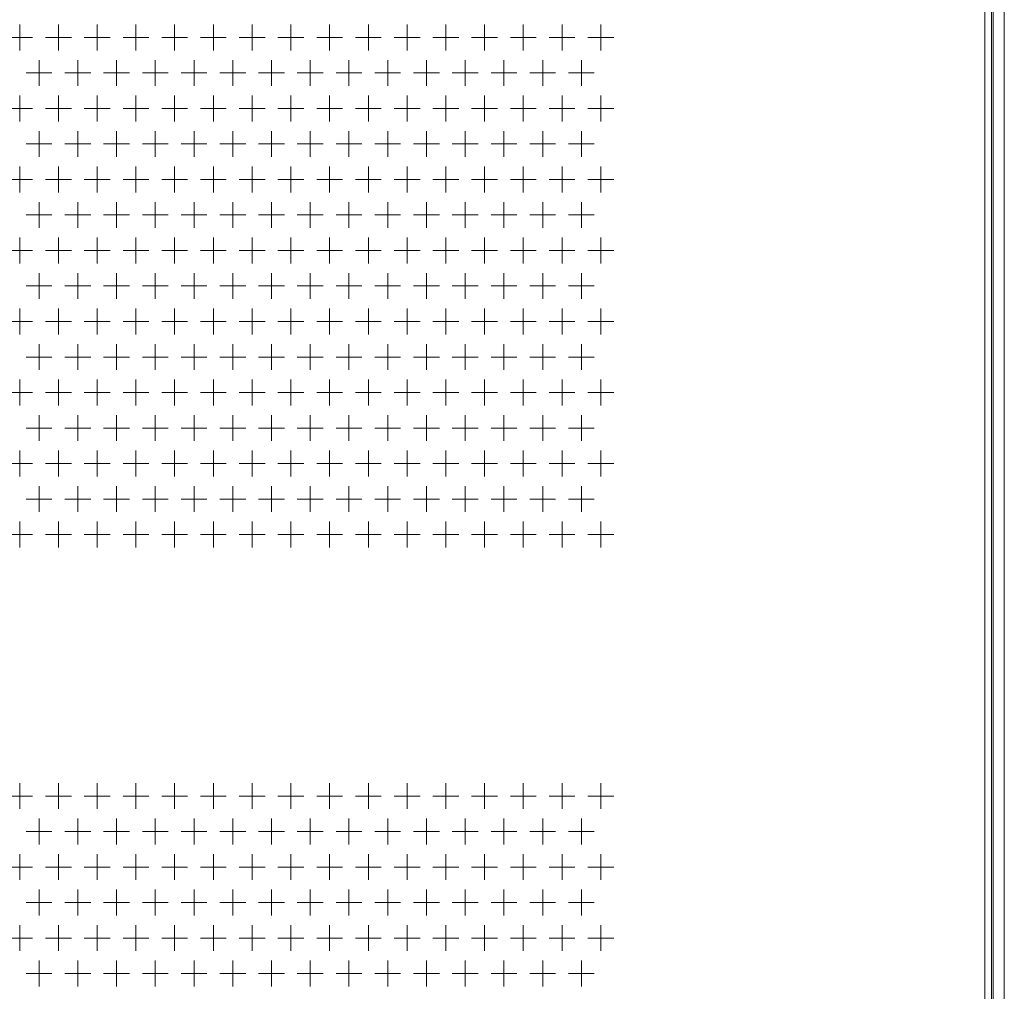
# Model space of a CAD drawing. Extents: x 4773 to 8448, y 27273 to 31291.
# Tile 14 of 99: x 5545 to 5850, y 27878 to 28179. Entities that reach past the tile are written whole.
import ezdxf

# ---------------------------------------------------------------- set-up
doc = ezdxf.new("R2010")
doc.units = 0
doc.header["$LTSCALE"] = 7.5
doc.header["$MEASUREMENT"] = 0
doc.layers.get('0').update_dxf_attribs({"linetype": 'CONTINUOUS', "lineweight": 18})

msp = doc.modelspace()

# ---------------------------------------------------------------- linework, layer by layer
at = {"linetype": 'Continuous'}
for p, q in [((5843.676, 29408.952), (5843.676, 27436.952)), ((5845.676, 29408.952), (5845.676, 27436.952)), ((5846.176, 27436.952), (5846.176, 29408.952)), ((5849.676, 27436.952), (5849.676, 29408.952)), ((5544.676, 28177.952), (5544.676, 28169.952)), ((5556.676, 28177.952), (5556.676, 28169.952)), ((5568.676, 28177.952), (5568.676, 28169.952)), ((5580.676, 28177.952), (5580.676, 28169.952)), ((5592.676, 28177.952), (5592.676, 28169.952)), ((5604.676, 28177.952), (5604.676, 28169.952)), ((5616.676, 28177.952), (5616.676, 28169.952)), ((5628.676, 28177.952), (5628.676, 28169.952)), ((5640.676, 28177.952), (5640.676, 28169.952)), ((5652.676, 28177.952), (5652.676, 28169.952)), ((5664.676, 28177.952), (5664.676, 28169.952)), ((5676.676, 28177.952), (5676.676, 28169.952)), ((5688.676, 28177.952), (5688.676, 28169.952)), ((5700.676, 28177.952), (5700.676, 28169.952)), ((5712.676, 28177.952), (5712.676, 28169.952)), ((5724.676, 28177.952), (5724.676, 28169.952)), ((5540.676, 28173.952), (5548.676, 28173.952)), ((5552.676, 28173.952), (5560.676, 28173.952)), ((5564.676, 28173.952), (5572.676, 28173.952)), ((5576.676, 28173.952), (5584.676, 28173.952)), ((5588.676, 28173.952), (5596.676, 28173.952)), ((5600.676, 28173.952), (5608.676, 28173.952)), ((5612.676, 28173.952), (5620.676, 28173.952)), ((5624.676, 28173.952), (5632.676, 28173.952)), ((5636.676, 28173.952), (5644.676, 28173.952)), ((5648.676, 28173.952), (5656.676, 28173.952)), ((5660.676, 28173.952), (5668.676, 28173.952)), ((5672.676, 28173.952), (5680.676, 28173.952)), ((5684.676, 28173.952), (5692.676, 28173.952)), ((5696.676, 28173.952), (5704.676, 28173.952)), ((5708.676, 28173.952), (5716.676, 28173.952)), ((5720.676, 28173.952), (5728.676, 28173.952)), ((5550.676, 28166.952), (5550.676, 28158.952)), ((5562.676, 28166.952), (5562.676, 28158.952)), ((5574.676, 28166.952), (5574.676, 28158.952)), ((5586.676, 28166.952), (5586.676, 28158.952)), ((5598.676, 28166.952), (5598.676, 28158.952)), ((5610.676, 28166.952), (5610.676, 28158.952)), ((5622.676, 28166.952), (5622.676, 28158.952)), ((5634.676, 28166.952), (5634.676, 28158.952)), ((5646.676, 28166.952), (5646.676, 28158.952)), ((5658.676, 28166.952), (5658.676, 28158.952)), ((5670.676, 28166.952), (5670.676, 28158.952)), ((5682.676, 28166.952), (5682.676, 28158.952)), ((5694.676, 28166.952), (5694.676, 28158.952)), ((5706.676, 28166.952), (5706.676, 28158.952)), ((5718.676, 28166.952), (5718.676, 28158.952)), ((5546.676, 28162.952), (5554.676, 28162.952)), ((5558.676, 28162.952), (5566.676, 28162.952)), ((5570.676, 28162.952), (5578.676, 28162.952)), ((5582.676, 28162.952), (5590.676, 28162.952)), ((5594.676, 28162.952), (5602.676, 28162.952)), ((5606.676, 28162.952), (5614.676, 28162.952)), ((5618.676, 28162.952), (5626.676, 28162.952)), ((5630.676, 28162.952), (5638.676, 28162.952)), ((5642.676, 28162.952), (5650.676, 28162.952)), ((5654.676, 28162.952), (5662.676, 28162.952)), ((5666.676, 28162.952), (5674.676, 28162.952)), ((5678.676, 28162.952), (5686.676, 28162.952)), ((5690.676, 28162.952), (5698.676, 28162.952)), ((5702.676, 28162.952), (5710.676, 28162.952)), ((5714.676, 28162.952), (5722.676, 28162.952)), ((5544.676, 28155.952), (5544.676, 28147.952)), ((5556.676, 28155.952), (5556.676, 28147.952)), ((5568.676, 28155.952), (5568.676, 28147.952)), ((5580.676, 28155.952), (5580.676, 28147.952)), ((5592.676, 28155.952), (5592.676, 28147.952)), ((5604.676, 28155.952), (5604.676, 28147.952)), ((5616.676, 28155.952), (5616.676, 28147.952)), ((5628.676, 28155.952), (5628.676, 28147.952)), ((5640.676, 28155.952), (5640.676, 28147.952)), ((5652.676, 28155.952), (5652.676, 28147.952)), ((5664.676, 28155.952), (5664.676, 28147.952)), ((5676.676, 28155.952), (5676.676, 28147.952)), ((5688.676, 28155.952), (5688.676, 28147.952)), ((5700.676, 28155.952), (5700.676, 28147.952)), ((5712.676, 28155.952), (5712.676, 28147.952)), ((5724.676, 28155.952), (5724.676, 28147.952)), ((5540.676, 28151.952), (5548.676, 28151.952)), ((5552.676, 28151.952), (5560.676, 28151.952)), ((5564.676, 28151.952), (5572.676, 28151.952)), ((5576.676, 28151.952), (5584.676, 28151.952)), ((5588.676, 28151.952), (5596.676, 28151.952)), ((5600.676, 28151.952), (5608.676, 28151.952)), ((5612.676, 28151.952), (5620.676, 28151.952)), ((5624.676, 28151.952), (5632.676, 28151.952)), ((5636.676, 28151.952), (5644.676, 28151.952)), ((5648.676, 28151.952), (5656.676, 28151.952)), ((5660.676, 28151.952), (5668.676, 28151.952)), ((5672.676, 28151.952), (5680.676, 28151.952)), ((5684.676, 28151.952), (5692.676, 28151.952)), ((5696.676, 28151.952), (5704.676, 28151.952)), ((5708.676, 28151.952), (5716.676, 28151.952)), ((5720.676, 28151.952), (5728.676, 28151.952)), ((5550.676, 28144.952), (5550.676, 28136.952)), ((5562.676, 28144.952), (5562.676, 28136.952)), ((5574.676, 28144.952), (5574.676, 28136.952)), ((5586.676, 28144.952), (5586.676, 28136.952)), ((5598.676, 28144.952), (5598.676, 28136.952)), ((5610.676, 28144.952), (5610.676, 28136.952)), ((5622.676, 28144.952), (5622.676, 28136.952)), ((5634.676, 28144.952), (5634.676, 28136.952)), ((5646.676, 28144.952), (5646.676, 28136.952)), ((5658.676, 28144.952), (5658.676, 28136.952)), ((5670.676, 28144.952), (5670.676, 28136.952)), ((5682.676, 28144.952), (5682.676, 28136.952)), ((5694.676, 28144.952), (5694.676, 28136.952)), ((5706.676, 28144.952), (5706.676, 28136.952)), ((5718.676, 28144.952), (5718.676, 28136.952)), ((5546.676, 28140.952), (5554.676, 28140.952)), ((5558.676, 28140.952), (5566.676, 28140.952)), ((5570.676, 28140.952), (5578.676, 28140.952)), ((5582.676, 28140.952), (5590.676, 28140.952)), ((5594.676, 28140.952), (5602.676, 28140.952)), ((5606.676, 28140.952), (5614.676, 28140.952)), ((5618.676, 28140.952), (5626.676, 28140.952)), ((5630.676, 28140.952), (5638.676, 28140.952)), ((5642.676, 28140.952), (5650.676, 28140.952)), ((5654.676, 28140.952), (5662.676, 28140.952)), ((5666.676, 28140.952), (5674.676, 28140.952)), ((5678.676, 28140.952), (5686.676, 28140.952)), ((5690.676, 28140.952), (5698.676, 28140.952)), ((5702.676, 28140.952), (5710.676, 28140.952)), ((5714.676, 28140.952), (5722.676, 28140.952)), ((5544.676, 28133.952), (5544.676, 28125.952)), ((5556.676, 28133.952), (5556.676, 28125.952)), ((5568.676, 28133.952), (5568.676, 28125.952)), ((5580.676, 28133.952), (5580.676, 28125.952)), ((5592.676, 28133.952), (5592.676, 28125.952)), ((5604.676, 28133.952), (5604.676, 28125.952)), ((5616.676, 28133.952), (5616.676, 28125.952)), ((5628.676, 28133.952), (5628.676, 28125.952)), ((5640.676, 28133.952), (5640.676, 28125.952)), ((5652.676, 28133.952), (5652.676, 28125.952)), ((5664.676, 28133.952), (5664.676, 28125.952)), ((5676.676, 28133.952), (5676.676, 28125.952)), ((5688.676, 28133.952), (5688.676, 28125.952)), ((5700.676, 28133.952), (5700.676, 28125.952)), ((5712.676, 28133.952), (5712.676, 28125.952)), ((5724.676, 28133.952), (5724.676, 28125.952)), ((5540.676, 28129.952), (5548.676, 28129.952)), ((5552.676, 28129.952), (5560.676, 28129.952)), ((5564.676, 28129.952), (5572.676, 28129.952)), ((5576.676, 28129.952), (5584.676, 28129.952)), ((5588.676, 28129.952), (5596.676, 28129.952)), ((5600.676, 28129.952), (5608.676, 28129.952)), ((5612.676, 28129.952), (5620.676, 28129.952)), ((5624.676, 28129.952), (5632.676, 28129.952)), ((5636.676, 28129.952), (5644.676, 28129.952)), ((5648.676, 28129.952), (5656.676, 28129.952)), ((5660.676, 28129.952), (5668.676, 28129.952)), ((5672.676, 28129.952), (5680.676, 28129.952)), ((5684.676, 28129.952), (5692.676, 28129.952)), ((5696.676, 28129.952), (5704.676, 28129.952)), ((5708.676, 28129.952), (5716.676, 28129.952)), ((5720.676, 28129.952), (5728.676, 28129.952)), ((5550.676, 28122.952), (5550.676, 28114.952)), ((5562.676, 28122.952), (5562.676, 28114.952)), ((5574.676, 28122.952), (5574.676, 28114.952)), ((5586.676, 28122.952), (5586.676, 28114.952)), ((5598.676, 28122.952), (5598.676, 28114.952)), ((5610.676, 28122.952), (5610.676, 28114.952)), ((5622.676, 28122.952), (5622.676, 28114.952)), ((5634.676, 28122.952), (5634.676, 28114.952)), ((5646.676, 28122.952), (5646.676, 28114.952)), ((5658.676, 28122.952), (5658.676, 28114.952)), ((5670.676, 28122.952), (5670.676, 28114.952)), ((5682.676, 28122.952), (5682.676, 28114.952)), ((5694.676, 28122.952), (5694.676, 28114.952)), ((5706.676, 28122.952), (5706.676, 28114.952)), ((5718.676, 28122.952), (5718.676, 28114.952)), ((5546.676, 28118.952), (5554.676, 28118.952)), ((5558.676, 28118.952), (5566.676, 28118.952)), ((5570.676, 28118.952), (5578.676, 28118.952)), ((5582.676, 28118.952), (5590.676, 28118.952)), ((5594.676, 28118.952), (5602.676, 28118.952)), ((5606.676, 28118.952), (5614.676, 28118.952)), ((5618.676, 28118.952), (5626.676, 28118.952)), ((5630.676, 28118.952), (5638.676, 28118.952)), ((5642.676, 28118.952), (5650.676, 28118.952)), ((5654.676, 28118.952), (5662.676, 28118.952)), ((5666.676, 28118.952), (5674.676, 28118.952)), ((5678.676, 28118.952), (5686.676, 28118.952)), ((5690.676, 28118.952), (5698.676, 28118.952)), ((5702.676, 28118.952), (5710.676, 28118.952)), ((5714.676, 28118.952), (5722.676, 28118.952)), ((5544.676, 28111.952), (5544.676, 28103.952)), ((5556.676, 28111.952), (5556.676, 28103.952)), ((5568.676, 28111.952), (5568.676, 28103.952)), ((5580.676, 28111.952), (5580.676, 28103.952)), ((5592.676, 28111.952), (5592.676, 28103.952)), ((5604.676, 28111.952), (5604.676, 28103.952)), ((5616.676, 28111.952), (5616.676, 28103.952)), ((5628.676, 28111.952), (5628.676, 28103.952)), ((5640.676, 28111.952), (5640.676, 28103.952)), ((5652.676, 28111.952), (5652.676, 28103.952)), ((5664.676, 28111.952), (5664.676, 28103.952)), ((5676.676, 28111.952), (5676.676, 28103.952)), ((5688.676, 28111.952), (5688.676, 28103.952)), ((5700.676, 28111.952), (5700.676, 28103.952)), ((5712.676, 28111.952), (5712.676, 28103.952)), ((5724.676, 28111.952), (5724.676, 28103.952)), ((5540.676, 28107.952), (5548.676, 28107.952)), ((5552.676, 28107.952), (5560.676, 28107.952)), ((5564.676, 28107.952), (5572.676, 28107.952)), ((5576.676, 28107.952), (5584.676, 28107.952)), ((5588.676, 28107.952), (5596.676, 28107.952)), ((5600.676, 28107.952), (5608.676, 28107.952)), ((5612.676, 28107.952), (5620.676, 28107.952)), ((5624.676, 28107.952), (5632.676, 28107.952)), ((5636.676, 28107.952), (5644.676, 28107.952)), ((5648.676, 28107.952), (5656.676, 28107.952)), ((5660.676, 28107.952), (5668.676, 28107.952)), ((5672.676, 28107.952), (5680.676, 28107.952)), ((5684.676, 28107.952), (5692.676, 28107.952)), ((5696.676, 28107.952), (5704.676, 28107.952)), ((5708.676, 28107.952), (5716.676, 28107.952)), ((5720.676, 28107.952), (5728.676, 28107.952)), ((5550.676, 28100.952), (5550.676, 28092.952)), ((5562.676, 28100.952), (5562.676, 28092.952)), ((5574.676, 28100.952), (5574.676, 28092.952)), ((5586.676, 28100.952), (5586.676, 28092.952)), ((5598.676, 28100.952), (5598.676, 28092.952)), ((5610.676, 28100.952), (5610.676, 28092.952)), ((5622.676, 28100.952), (5622.676, 28092.952)), ((5634.676, 28100.952), (5634.676, 28092.952)), ((5646.676, 28100.952), (5646.676, 28092.952)), ((5658.676, 28100.952), (5658.676, 28092.952)), ((5670.676, 28100.952), (5670.676, 28092.952)), ((5682.676, 28100.952), (5682.676, 28092.952)), ((5694.676, 28100.952), (5694.676, 28092.952)), ((5706.676, 28100.952), (5706.676, 28092.952)), ((5718.676, 28100.952), (5718.676, 28092.952)), ((5546.676, 28096.952), (5554.676, 28096.952)), ((5558.676, 28096.952), (5566.676, 28096.952)), ((5570.676, 28096.952), (5578.676, 28096.952)), ((5582.676, 28096.952), (5590.676, 28096.952)), ((5594.676, 28096.952), (5602.676, 28096.952)), ((5606.676, 28096.952), (5614.676, 28096.952)), ((5618.676, 28096.952), (5626.676, 28096.952)), ((5630.676, 28096.952), (5638.676, 28096.952)), ((5642.676, 28096.952), (5650.676, 28096.952)), ((5654.676, 28096.952), (5662.676, 28096.952)), ((5666.676, 28096.952), (5674.676, 28096.952)), ((5678.676, 28096.952), (5686.676, 28096.952)), ((5690.676, 28096.952), (5698.676, 28096.952)), ((5702.676, 28096.952), (5710.676, 28096.952)), ((5714.676, 28096.952), (5722.676, 28096.952)), ((5544.676, 28089.952), (5544.676, 28081.952)), ((5556.676, 28089.952), (5556.676, 28081.952)), ((5568.676, 28089.952), (5568.676, 28081.952)), ((5580.676, 28089.952), (5580.676, 28081.952)), ((5592.676, 28089.952), (5592.676, 28081.952)), ((5604.676, 28089.952), (5604.676, 28081.952)), ((5616.676, 28089.952), (5616.676, 28081.952)), ((5628.676, 28089.952), (5628.676, 28081.952)), ((5640.676, 28089.952), (5640.676, 28081.952)), ((5652.676, 28089.952), (5652.676, 28081.952)), ((5664.676, 28089.952), (5664.676, 28081.952)), ((5676.676, 28089.952), (5676.676, 28081.952)), ((5688.676, 28089.952), (5688.676, 28081.952)), ((5700.676, 28089.952), (5700.676, 28081.952)), ((5712.676, 28089.952), (5712.676, 28081.952)), ((5724.676, 28089.952), (5724.676, 28081.952)), ((5540.676, 28085.952), (5548.676, 28085.952)), ((5552.676, 28085.952), (5560.676, 28085.952)), ((5564.676, 28085.952), (5572.676, 28085.952)), ((5576.676, 28085.952), (5584.676, 28085.952)), ((5588.676, 28085.952), (5596.676, 28085.952)), ((5600.676, 28085.952), (5608.676, 28085.952)), ((5612.676, 28085.952), (5620.676, 28085.952)), ((5624.676, 28085.952), (5632.676, 28085.952)), ((5636.676, 28085.952), (5644.676, 28085.952)), ((5648.676, 28085.952), (5656.676, 28085.952)), ((5660.676, 28085.952), (5668.676, 28085.952)), ((5672.676, 28085.952), (5680.676, 28085.952)), ((5684.676, 28085.952), (5692.676, 28085.952)), ((5696.676, 28085.952), (5704.676, 28085.952)), ((5708.676, 28085.952), (5716.676, 28085.952)), ((5720.676, 28085.952), (5728.676, 28085.952)), ((5550.676, 28078.952), (5550.676, 28070.952)), ((5562.676, 28078.952), (5562.676, 28070.952)), ((5574.676, 28078.952), (5574.676, 28070.952)), ((5586.676, 28078.952), (5586.676, 28070.952)), ((5598.676, 28078.952), (5598.676, 28070.952)), ((5610.676, 28078.952), (5610.676, 28070.952)), ((5622.676, 28078.952), (5622.676, 28070.952)), ((5634.676, 28078.952), (5634.676, 28070.952)), ((5646.676, 28078.952), (5646.676, 28070.952)), ((5658.676, 28078.952), (5658.676, 28070.952)), ((5670.676, 28078.952), (5670.676, 28070.952)), ((5682.676, 28078.952), (5682.676, 28070.952)), ((5694.676, 28078.952), (5694.676, 28070.952)), ((5706.676, 28078.952), (5706.676, 28070.952)), ((5718.676, 28078.952), (5718.676, 28070.952)), ((5546.676, 28074.952), (5554.676, 28074.952)), ((5558.676, 28074.952), (5566.676, 28074.952)), ((5570.676, 28074.952), (5578.676, 28074.952)), ((5582.676, 28074.952), (5590.676, 28074.952)), ((5594.676, 28074.952), (5602.676, 28074.952)), ((5606.676, 28074.952), (5614.676, 28074.952)), ((5618.676, 28074.952), (5626.676, 28074.952)), ((5630.676, 28074.952), (5638.676, 28074.952)), ((5642.676, 28074.952), (5650.676, 28074.952)), ((5654.676, 28074.952), (5662.676, 28074.952)), ((5666.676, 28074.952), (5674.676, 28074.952)), ((5678.676, 28074.952), (5686.676, 28074.952)), ((5690.676, 28074.952), (5698.676, 28074.952)), ((5702.676, 28074.952), (5710.676, 28074.952)), ((5714.676, 28074.952), (5722.676, 28074.952)), ((5544.676, 28067.952), (5544.676, 28059.952)), ((5556.676, 28067.952), (5556.676, 28059.952)), ((5568.676, 28067.952), (5568.676, 28059.952)), ((5580.676, 28067.952), (5580.676, 28059.952)), ((5592.676, 28067.952), (5592.676, 28059.952)), ((5604.676, 28067.952), (5604.676, 28059.952)), ((5616.676, 28067.952), (5616.676, 28059.952)), ((5628.676, 28067.952), (5628.676, 28059.952)), ((5640.676, 28067.952), (5640.676, 28059.952)), ((5652.676, 28067.952), (5652.676, 28059.952)), ((5664.676, 28067.952), (5664.676, 28059.952)), ((5676.676, 28067.952), (5676.676, 28059.952)), ((5688.676, 28067.952), (5688.676, 28059.952)), ((5700.676, 28067.952), (5700.676, 28059.952)), ((5712.676, 28067.952), (5712.676, 28059.952)), ((5724.676, 28067.952), (5724.676, 28059.952)), ((5540.676, 28063.952), (5548.676, 28063.952)), ((5552.676, 28063.952), (5560.676, 28063.952)), ((5564.676, 28063.952), (5572.676, 28063.952)), ((5576.676, 28063.952), (5584.676, 28063.952)), ((5588.676, 28063.952), (5596.676, 28063.952)), ((5600.676, 28063.952), (5608.676, 28063.952)), ((5612.676, 28063.952), (5620.676, 28063.952)), ((5624.676, 28063.952), (5632.676, 28063.952)), ((5636.676, 28063.952), (5644.676, 28063.952)), ((5648.676, 28063.952), (5656.676, 28063.952)), ((5660.676, 28063.952), (5668.676, 28063.952)), ((5672.676, 28063.952), (5680.676, 28063.952)), ((5684.676, 28063.952), (5692.676, 28063.952)), ((5696.676, 28063.952), (5704.676, 28063.952)), ((5708.676, 28063.952), (5716.676, 28063.952)), ((5720.676, 28063.952), (5728.676, 28063.952)), ((5550.676, 28056.952), (5550.676, 28048.952)), ((5562.676, 28056.952), (5562.676, 28048.952)), ((5574.676, 28056.952), (5574.676, 28048.952)), ((5586.676, 28056.952), (5586.676, 28048.952)), ((5598.676, 28056.952), (5598.676, 28048.952)), ((5610.676, 28056.952), (5610.676, 28048.952)), ((5622.676, 28056.952), (5622.676, 28048.952)), ((5634.676, 28056.952), (5634.676, 28048.952)), ((5646.676, 28056.952), (5646.676, 28048.952)), ((5658.676, 28056.952), (5658.676, 28048.952)), ((5670.676, 28056.952), (5670.676, 28048.952)), ((5682.676, 28056.952), (5682.676, 28048.952)), ((5694.676, 28056.952), (5694.676, 28048.952)), ((5706.676, 28056.952), (5706.676, 28048.952)), ((5718.676, 28056.952), (5718.676, 28048.952)), ((5546.676, 28052.952), (5554.676, 28052.952)), ((5558.676, 28052.952), (5566.676, 28052.952)), ((5570.676, 28052.952), (5578.676, 28052.952)), ((5582.676, 28052.952), (5590.676, 28052.952)), ((5594.676, 28052.952), (5602.676, 28052.952)), ((5606.676, 28052.952), (5614.676, 28052.952)), ((5618.676, 28052.952), (5626.676, 28052.952)), ((5630.676, 28052.952), (5638.676, 28052.952)), ((5642.676, 28052.952), (5650.676, 28052.952)), ((5654.676, 28052.952), (5662.676, 28052.952)), ((5666.676, 28052.952), (5674.676, 28052.952)), ((5678.676, 28052.952), (5686.676, 28052.952)), ((5690.676, 28052.952), (5698.676, 28052.952)), ((5702.676, 28052.952), (5710.676, 28052.952)), ((5714.676, 28052.952), (5722.676, 28052.952)), ((5544.676, 28045.952), (5544.676, 28037.952)), ((5556.676, 28045.952), (5556.676, 28037.952)), ((5568.676, 28045.952), (5568.676, 28037.952)), ((5580.676, 28045.952), (5580.676, 28037.952)), ((5592.676, 28045.952), (5592.676, 28037.952)), ((5604.676, 28045.952), (5604.676, 28037.952)), ((5616.676, 28045.952), (5616.676, 28037.952)), ((5628.676, 28045.952), (5628.676, 28037.952)), ((5640.676, 28045.952), (5640.676, 28037.952)), ((5652.676, 28045.952), (5652.676, 28037.952)), ((5664.676, 28045.952), (5664.676, 28037.952)), ((5676.676, 28045.952), (5676.676, 28037.952)), ((5688.676, 28045.952), (5688.676, 28037.952)), ((5700.676, 28045.952), (5700.676, 28037.952)), ((5712.676, 28045.952), (5712.676, 28037.952)), ((5724.676, 28045.952), (5724.676, 28037.952)), ((5540.676, 28041.952), (5548.676, 28041.952)), ((5552.676, 28041.952), (5560.676, 28041.952)), ((5564.676, 28041.952), (5572.676, 28041.952)), ((5576.676, 28041.952), (5584.676, 28041.952)), ((5588.676, 28041.952), (5596.676, 28041.952)), ((5600.676, 28041.952), (5608.676, 28041.952)), ((5612.676, 28041.952), (5620.676, 28041.952)), ((5624.676, 28041.952), (5632.676, 28041.952)), ((5636.676, 28041.952), (5644.676, 28041.952)), ((5648.676, 28041.952), (5656.676, 28041.952)), ((5660.676, 28041.952), (5668.676, 28041.952)), ((5672.676, 28041.952), (5680.676, 28041.952)), ((5684.676, 28041.952), (5692.676, 28041.952)), ((5696.676, 28041.952), (5704.676, 28041.952)), ((5708.676, 28041.952), (5716.676, 28041.952)), ((5720.676, 28041.952), (5728.676, 28041.952)), ((5550.676, 28034.952), (5550.676, 28026.952)), ((5562.676, 28034.952), (5562.676, 28026.952)), ((5574.676, 28034.952), (5574.676, 28026.952)), ((5586.676, 28034.952), (5586.676, 28026.952)), ((5598.676, 28034.952), (5598.676, 28026.952)), ((5610.676, 28034.952), (5610.676, 28026.952)), ((5622.676, 28034.952), (5622.676, 28026.952)), ((5634.676, 28034.952), (5634.676, 28026.952)), ((5646.676, 28034.952), (5646.676, 28026.952)), ((5658.676, 28034.952), (5658.676, 28026.952)), ((5670.676, 28034.952), (5670.676, 28026.952)), ((5682.676, 28034.952), (5682.676, 28026.952)), ((5694.676, 28034.952), (5694.676, 28026.952)), ((5706.676, 28034.952), (5706.676, 28026.952)), ((5718.676, 28034.952), (5718.676, 28026.952)), ((5546.676, 28030.952), (5554.676, 28030.952)), ((5558.676, 28030.952), (5566.676, 28030.952)), ((5570.676, 28030.952), (5578.676, 28030.952)), ((5582.676, 28030.952), (5590.676, 28030.952)), ((5594.676, 28030.952), (5602.676, 28030.952)), ((5606.676, 28030.952), (5614.676, 28030.952)), ((5618.676, 28030.952), (5626.676, 28030.952)), ((5630.676, 28030.952), (5638.676, 28030.952)), ((5642.676, 28030.952), (5650.676, 28030.952)), ((5654.676, 28030.952), (5662.676, 28030.952)), ((5666.676, 28030.952), (5674.676, 28030.952)), ((5678.676, 28030.952), (5686.676, 28030.952)), ((5690.676, 28030.952), (5698.676, 28030.952)), ((5702.676, 28030.952), (5710.676, 28030.952)), ((5714.676, 28030.952), (5722.676, 28030.952)), ((5544.676, 28023.952), (5544.676, 28015.952)), ((5556.676, 28023.952), (5556.676, 28015.952)), ((5568.676, 28023.952), (5568.676, 28015.952)), ((5580.676, 28023.952), (5580.676, 28015.952)), ((5592.676, 28023.952), (5592.676, 28015.952)), ((5604.676, 28023.952), (5604.676, 28015.952)), ((5616.676, 28023.952), (5616.676, 28015.952)), ((5628.676, 28023.952), (5628.676, 28015.952)), ((5640.676, 28023.952), (5640.676, 28015.952)), ((5652.676, 28023.952), (5652.676, 28015.952)), ((5664.676, 28023.952), (5664.676, 28015.952)), ((5676.676, 28023.952), (5676.676, 28015.952)), ((5688.676, 28023.952), (5688.676, 28015.952)), ((5700.676, 28023.952), (5700.676, 28015.952)), ((5712.676, 28023.952), (5712.676, 28015.952)), ((5724.676, 28023.952), (5724.676, 28015.952)), ((5540.676, 28019.952), (5548.676, 28019.952)), ((5552.676, 28019.952), (5560.676, 28019.952)), ((5564.676, 28019.952), (5572.676, 28019.952)), ((5576.676, 28019.952), (5584.676, 28019.952)), ((5588.676, 28019.952), (5596.676, 28019.952)), ((5600.676, 28019.952), (5608.676, 28019.952)), ((5612.676, 28019.952), (5620.676, 28019.952)), ((5624.676, 28019.952), (5632.676, 28019.952)), ((5636.676, 28019.952), (5644.676, 28019.952)), ((5648.676, 28019.952), (5656.676, 28019.952)), ((5660.676, 28019.952), (5668.676, 28019.952)), ((5672.676, 28019.952), (5680.676, 28019.952)), ((5684.676, 28019.952), (5692.676, 28019.952)), ((5696.676, 28019.952), (5704.676, 28019.952)), ((5708.676, 28019.952), (5716.676, 28019.952)), ((5720.676, 28019.952), (5728.676, 28019.952)), ((5544.676, 27942.952), (5544.676, 27934.952)), ((5556.676, 27942.952), (5556.676, 27934.952)), ((5568.676, 27942.952), (5568.676, 27934.952)), ((5580.676, 27942.952), (5580.676, 27934.952)), ((5592.676, 27942.952), (5592.676, 27934.952)), ((5604.676, 27942.952), (5604.676, 27934.952)), ((5616.676, 27942.952), (5616.676, 27934.952)), ((5628.676, 27942.952), (5628.676, 27934.952)), ((5640.676, 27942.952), (5640.676, 27934.952)), ((5652.676, 27942.952), (5652.676, 27934.952)), ((5664.676, 27942.952), (5664.676, 27934.952)), ((5676.676, 27942.952), (5676.676, 27934.952)), ((5688.676, 27942.952), (5688.676, 27934.952)), ((5700.676, 27942.952), (5700.676, 27934.952)), ((5712.676, 27942.952), (5712.676, 27934.952)), ((5724.676, 27942.952), (5724.676, 27934.952)), ((5540.676, 27938.952), (5548.676, 27938.952)), ((5552.676, 27938.952), (5560.676, 27938.952)), ((5564.676, 27938.952), (5572.676, 27938.952)), ((5576.676, 27938.952), (5584.676, 27938.952)), ((5588.676, 27938.952), (5596.676, 27938.952)), ((5600.676, 27938.952), (5608.676, 27938.952)), ((5612.676, 27938.952), (5620.676, 27938.952)), ((5624.676, 27938.952), (5632.676, 27938.952)), ((5636.676, 27938.952), (5644.676, 27938.952)), ((5648.676, 27938.952), (5656.676, 27938.952)), ((5660.676, 27938.952), (5668.676, 27938.952)), ((5672.676, 27938.952), (5680.676, 27938.952)), ((5684.676, 27938.952), (5692.676, 27938.952)), ((5696.676, 27938.952), (5704.676, 27938.952)), ((5708.676, 27938.952), (5716.676, 27938.952)), ((5720.676, 27938.952), (5728.676, 27938.952)), ((5550.676, 27931.952), (5550.676, 27923.952)), ((5562.676, 27931.952), (5562.676, 27923.952)), ((5574.676, 27931.952), (5574.676, 27923.952)), ((5586.676, 27931.952), (5586.676, 27923.952)), ((5598.676, 27931.952), (5598.676, 27923.952)), ((5610.676, 27931.952), (5610.676, 27923.952)), ((5622.676, 27931.952), (5622.676, 27923.952)), ((5634.676, 27931.952), (5634.676, 27923.952)), ((5646.676, 27931.952), (5646.676, 27923.952)), ((5658.676, 27931.952), (5658.676, 27923.952)), ((5670.676, 27931.952), (5670.676, 27923.952)), ((5682.676, 27931.952), (5682.676, 27923.952)), ((5694.676, 27931.952), (5694.676, 27923.952)), ((5706.676, 27931.952), (5706.676, 27923.952)), ((5718.676, 27931.952), (5718.676, 27923.952)), ((5546.676, 27927.952), (5554.676, 27927.952)), ((5558.676, 27927.952), (5566.676, 27927.952)), ((5570.676, 27927.952), (5578.676, 27927.952)), ((5582.676, 27927.952), (5590.676, 27927.952)), ((5594.676, 27927.952), (5602.676, 27927.952)), ((5606.676, 27927.952), (5614.676, 27927.952)), ((5618.676, 27927.952), (5626.676, 27927.952)), ((5630.676, 27927.952), (5638.676, 27927.952)), ((5642.676, 27927.952), (5650.676, 27927.952)), ((5654.676, 27927.952), (5662.676, 27927.952)), ((5666.676, 27927.952), (5674.676, 27927.952)), ((5678.676, 27927.952), (5686.676, 27927.952)), ((5690.676, 27927.952), (5698.676, 27927.952)), ((5702.676, 27927.952), (5710.676, 27927.952)), ((5714.676, 27927.952), (5722.676, 27927.952)), ((5544.676, 27920.952), (5544.676, 27912.952)), ((5556.676, 27920.952), (5556.676, 27912.952)), ((5568.676, 27920.952), (5568.676, 27912.952)), ((5580.676, 27920.952), (5580.676, 27912.952)), ((5592.676, 27920.952), (5592.676, 27912.952)), ((5604.676, 27920.952), (5604.676, 27912.952)), ((5616.676, 27920.952), (5616.676, 27912.952)), ((5628.676, 27920.952), (5628.676, 27912.952)), ((5640.676, 27920.952), (5640.676, 27912.952)), ((5652.676, 27920.952), (5652.676, 27912.952)), ((5664.676, 27920.952), (5664.676, 27912.952)), ((5676.676, 27920.952), (5676.676, 27912.952)), ((5688.676, 27920.952), (5688.676, 27912.952)), ((5700.676, 27920.952), (5700.676, 27912.952)), ((5712.676, 27920.952), (5712.676, 27912.952)), ((5724.676, 27920.952), (5724.676, 27912.952)), ((5540.676, 27916.952), (5548.676, 27916.952)), ((5552.676, 27916.952), (5560.676, 27916.952)), ((5564.676, 27916.952), (5572.676, 27916.952)), ((5576.676, 27916.952), (5584.676, 27916.952)), ((5588.676, 27916.952), (5596.676, 27916.952)), ((5600.676, 27916.952), (5608.676, 27916.952)), ((5612.676, 27916.952), (5620.676, 27916.952)), ((5624.676, 27916.952), (5632.676, 27916.952)), ((5636.676, 27916.952), (5644.676, 27916.952)), ((5648.676, 27916.952), (5656.676, 27916.952)), ((5660.676, 27916.952), (5668.676, 27916.952)), ((5672.676, 27916.952), (5680.676, 27916.952)), ((5684.676, 27916.952), (5692.676, 27916.952)), ((5696.676, 27916.952), (5704.676, 27916.952)), ((5708.676, 27916.952), (5716.676, 27916.952)), ((5720.676, 27916.952), (5728.676, 27916.952)), ((5550.676, 27909.952), (5550.676, 27901.952)), ((5562.676, 27909.952), (5562.676, 27901.952)), ((5574.676, 27909.952), (5574.676, 27901.952)), ((5586.676, 27909.952), (5586.676, 27901.952)), ((5598.676, 27909.952), (5598.676, 27901.952)), ((5610.676, 27909.952), (5610.676, 27901.952)), ((5622.676, 27909.952), (5622.676, 27901.952)), ((5634.676, 27909.952), (5634.676, 27901.952)), ((5646.676, 27909.952), (5646.676, 27901.952)), ((5658.676, 27909.952), (5658.676, 27901.952)), ((5670.676, 27909.952), (5670.676, 27901.952)), ((5682.676, 27909.952), (5682.676, 27901.952)), ((5694.676, 27909.952), (5694.676, 27901.952)), ((5706.676, 27909.952), (5706.676, 27901.952)), ((5718.676, 27909.952), (5718.676, 27901.952)), ((5546.676, 27905.952), (5554.676, 27905.952)), ((5558.676, 27905.952), (5566.676, 27905.952)), ((5570.676, 27905.952), (5578.676, 27905.952)), ((5582.676, 27905.952), (5590.676, 27905.952)), ((5594.676, 27905.952), (5602.676, 27905.952)), ((5606.676, 27905.952), (5614.676, 27905.952)), ((5618.676, 27905.952), (5626.676, 27905.952)), ((5630.676, 27905.952), (5638.676, 27905.952)), ((5642.676, 27905.952), (5650.676, 27905.952)), ((5654.676, 27905.952), (5662.676, 27905.952)), ((5666.676, 27905.952), (5674.676, 27905.952)), ((5678.676, 27905.952), (5686.676, 27905.952)), ((5690.676, 27905.952), (5698.676, 27905.952)), ((5702.676, 27905.952), (5710.676, 27905.952)), ((5714.676, 27905.952), (5722.676, 27905.952)), ((5544.676, 27898.952), (5544.676, 27890.952)), ((5556.676, 27898.952), (5556.676, 27890.952)), ((5568.676, 27898.952), (5568.676, 27890.952)), ((5580.676, 27898.952), (5580.676, 27890.952)), ((5592.676, 27898.952), (5592.676, 27890.952)), ((5604.676, 27898.952), (5604.676, 27890.952)), ((5616.676, 27898.952), (5616.676, 27890.952)), ((5628.676, 27898.952), (5628.676, 27890.952)), ((5640.676, 27898.952), (5640.676, 27890.952)), ((5652.676, 27898.952), (5652.676, 27890.952)), ((5664.676, 27898.952), (5664.676, 27890.952)), ((5676.676, 27898.952), (5676.676, 27890.952)), ((5688.676, 27898.952), (5688.676, 27890.952)), ((5700.676, 27898.952), (5700.676, 27890.952)), ((5712.676, 27898.952), (5712.676, 27890.952)), ((5724.676, 27898.952), (5724.676, 27890.952)), ((5540.676, 27894.952), (5548.676, 27894.952)), ((5552.676, 27894.952), (5560.676, 27894.952)), ((5564.676, 27894.952), (5572.676, 27894.952)), ((5576.676, 27894.952), (5584.676, 27894.952)), ((5588.676, 27894.952), (5596.676, 27894.952)), ((5600.676, 27894.952), (5608.676, 27894.952)), ((5612.676, 27894.952), (5620.676, 27894.952)), ((5624.676, 27894.952), (5632.676, 27894.952)), ((5636.676, 27894.952), (5644.676, 27894.952)), ((5648.676, 27894.952), (5656.676, 27894.952)), ((5660.676, 27894.952), (5668.676, 27894.952)), ((5672.676, 27894.952), (5680.676, 27894.952)), ((5684.676, 27894.952), (5692.676, 27894.952)), ((5696.676, 27894.952), (5704.676, 27894.952)), ((5708.676, 27894.952), (5716.676, 27894.952)), ((5720.676, 27894.952), (5728.676, 27894.952)), ((5550.676, 27887.952), (5550.676, 27879.952)), ((5562.676, 27887.952), (5562.676, 27879.952)), ((5574.676, 27887.952), (5574.676, 27879.952)), ((5586.676, 27887.952), (5586.676, 27879.952)), ((5598.676, 27887.952), (5598.676, 27879.952)), ((5610.676, 27887.952), (5610.676, 27879.952)), ((5622.676, 27887.952), (5622.676, 27879.952)), ((5634.676, 27887.952), (5634.676, 27879.952)), ((5646.676, 27887.952), (5646.676, 27879.952)), ((5658.676, 27887.952), (5658.676, 27879.952)), ((5670.676, 27887.952), (5670.676, 27879.952)), ((5682.676, 27887.952), (5682.676, 27879.952)), ((5694.676, 27887.952), (5694.676, 27879.952)), ((5706.676, 27887.952), (5706.676, 27879.952)), ((5718.676, 27887.952), (5718.676, 27879.952)), ((5546.676, 27883.952), (5554.676, 27883.952)), ((5558.676, 27883.952), (5566.676, 27883.952)), ((5570.676, 27883.952), (5578.676, 27883.952)), ((5582.676, 27883.952), (5590.676, 27883.952)), ((5594.676, 27883.952), (5602.676, 27883.952)), ((5606.676, 27883.952), (5614.676, 27883.952)), ((5618.676, 27883.952), (5626.676, 27883.952)), ((5630.676, 27883.952), (5638.676, 27883.952)), ((5642.676, 27883.952), (5650.676, 27883.952)), ((5654.676, 27883.952), (5662.676, 27883.952)), ((5666.676, 27883.952), (5674.676, 27883.952)), ((5678.676, 27883.952), (5686.676, 27883.952)), ((5690.676, 27883.952), (5698.676, 27883.952)), ((5702.676, 27883.952), (5710.676, 27883.952)), ((5714.676, 27883.952), (5722.676, 27883.952))]:
    msp.add_line(p, q, dxfattribs=at)

doc.saveas('drawing.dxf')
